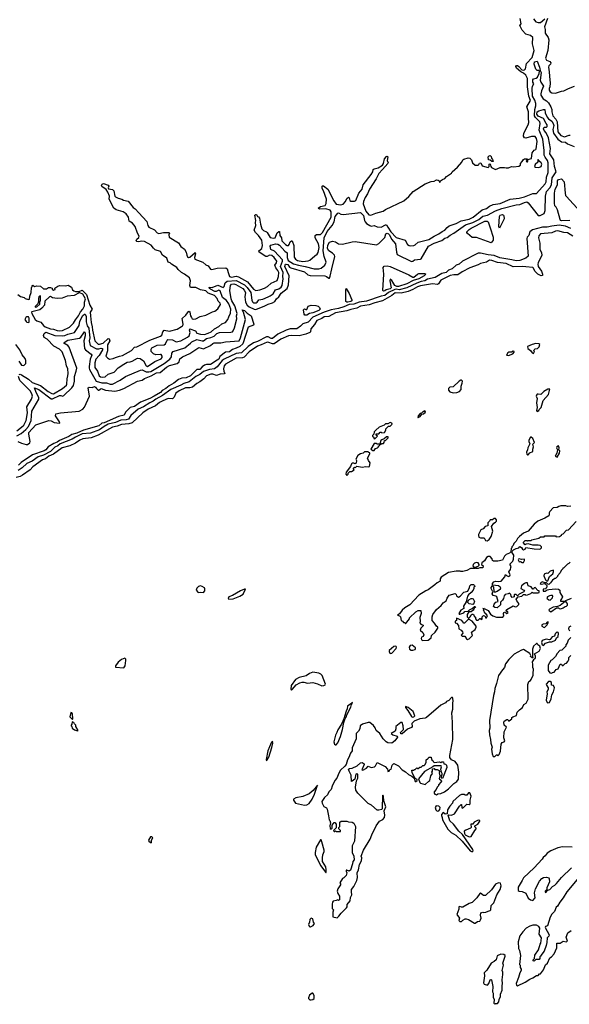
# Model space of a CAD drawing. Extents: x 1966327 to 2147849, y 395140 to 552178.
# Tile 228 of 256: x 2052501 to 2059746, y 509650 to 522643. Entities that reach past the tile are written whole.
import ezdxf

# ---------------------------------------------------------------- set-up
doc = ezdxf.new("R2010")
doc.units = 0

msp = doc.modelspace()

# ---------------------------------------------------------------- linework, layer by layer
at = {"layer": '0CON20XD'}
for points in [[(2052475, 519017), (2052512, 518992), (2052560, 518975), (2052575, 518962), (2052615, 518950), (2052632, 518955), (2052633, 518995), (2052652, 519045), (2052658, 519105), (2052664, 519126), (2052675, 519138), (2052695, 519120), (2052725, 519130), (2052777, 519127), (2052815, 519090), (2052855, 519090), (2052882, 519108), (2052905, 519108), (2052928, 519098), (2052930, 519085), (2052945, 519072), (2052968, 519082), (2052962, 519098), (2053002, 519128), (2053027, 519137), (2053105, 519132), (2053139, 519139), (2053185, 519114), (2053199, 519079), (2053214, 519064), (2053235, 519057), (2053285, 519056), (2053325, 519072), (2053381, 519015), (2053424, 518875), (2053456, 518825), (2053432, 518785), (2053433, 518735), (2053442, 518645), (2053458, 518588), (2053460, 518545), (2053490, 518405), (2053535, 518361), (2053555, 518359), (2053600, 518375), (2053665, 518434), (2053680, 518430), (2053688, 518405), (2053658, 518352), (2053658, 518272), (2053638, 518205), (2053659, 518179), (2053685, 518164), (2053735, 518171), (2053766, 518184), (2053816, 518204), (2053855, 518211), (2053975, 518278), (2054015, 518320), (2054045, 518326), (2054218, 518412), (2054355, 518465), (2054375, 518481), (2054386, 518525), (2054405, 518544), (2054477, 518533), (2054575, 518560), (2054636, 518594), (2054650, 518605), (2054656, 518625), (2054641, 518699), (2054690, 518745), (2054725, 518793), (2054735, 518795), (2054745, 518785), (2054753, 518735), (2054765, 518711), (2054776, 518696), (2054795, 518690), (2054825, 518695), (2054880, 518725), (2054956, 518745), (2055044, 518786), (2055075, 518795), (2055115, 518827), (2055149, 518885), (2055144, 518904), (2055117, 518927), (2055105, 518965), (2055071, 519005), (2054985, 519035), (2054955, 519067), (2054885, 519077), (2054825, 519111), (2054751, 519111), (2054742, 519135), (2054753, 519195), (2054741, 519235), (2054675, 519286), (2054635, 519305), (2054591, 519345), (2054571, 519375), (2054504, 519415), (2054485, 519434), (2054456, 519445), (2054442, 519495), (2054385, 519535), (2054357, 519585), (2054285, 519608), (2054265, 519626), (2054235, 519669), (2054148, 519715), (2054108, 519722), (2054073, 519713), (2054044, 519715), (2054036, 519725), (2054044, 519745), (2054070, 519770), (2054075, 519785), (2054052, 519825), (2054022, 519915), (2053988, 519958), (2053945, 519985), (2053935, 520035), (2053905, 520081), (2053866, 520106), (2053772, 520132), (2053741, 520155), (2053681, 520275), (2053683, 520315), (2053664, 520365), (2053642, 520402), (2053585, 520442), (2053578, 520455), (2053586, 520474), (2053605, 520483), (2053665, 520461), (2053674, 520445), (2053666, 520425), (2053670, 520410), (2053725, 520400), (2053742, 520385), (2053756, 520316), (2053764, 520304), (2053798, 520288), (2053846, 520276), (2053870, 520260), (2053929, 520249), (2053995, 520166), (2054024, 520145), (2054071, 520095), (2054175, 519981), (2054192, 519925), (2054204, 519905), (2054278, 519868), (2054315, 519829), (2054335, 519823), (2054395, 519835), (2054468, 519835), (2054474, 519825), (2054468, 519805), (2054471, 519771), (2054595, 519697), (2054625, 519651), (2054675, 519616), (2054697, 519577), (2054703, 519535), (2054715, 519512), (2054725, 519506), (2054745, 519510), (2054815, 519570), (2054819, 519555), (2054805, 519505), (2054811, 519481), (2054914, 519444), (2054955, 519408), (2054985, 519393), (2055015, 519351), (2055035, 519345), (2055105, 519365), (2055217, 519367), (2055234, 519355), (2055248, 519308), (2055265, 519254), (2055295, 519245), (2055355, 519259), (2055385, 519250), (2055505, 519182), (2055585, 519088), (2055615, 519069), (2055665, 519078), (2055728, 519102), (2055767, 519123), (2055814, 519165), (2055895, 519203), (2055912, 519252), (2055918, 519305), (2055905, 519335), (2055878, 519368), (2055864, 519405), (2055888, 519435), (2055890, 519455), (2055855, 519505), (2055825, 519530), (2055795, 519537), (2055765, 519518), (2055745, 519519), (2055657, 519577), (2055653, 519595), (2055695, 519622), (2055701, 519665), (2055694, 519735), (2055647, 519797), (2055608, 519835), (2055593, 519865), (2055616, 519926), (2055611, 519965), (2055614, 519995), (2055601, 520065), (2055615, 520074), (2055622, 520072), (2055635, 520048), (2055650, 520040), (2055662, 520025), (2055674, 519945), (2055695, 519883), (2055715, 519860), (2055755, 519845), (2055765, 519834), (2055805, 519768), (2055845, 519758), (2055867, 519763), (2055895, 519829), (2055915, 519848), (2055925, 519847), (2055932, 519795), (2055954, 519765), (2055958, 519725), (2056006, 519675), (2056025, 519663), (2056045, 519663), (2056054, 519675), (2056065, 519712), (2056085, 519726), (2056095, 519725), (2056117, 519665), (2056121, 519511), (2056135, 519482), (2056165, 519465), (2056235, 519453), (2056305, 519459), (2056325, 519468), (2056391, 519529), (2056421, 519549), (2056435, 519573), (2056451, 519635), (2056442, 519685), (2056394, 519765), (2056394, 519795), (2056415, 519810), (2056465, 519810), (2056495, 519833), (2056607, 520035), (2056607, 520107), (2056595, 520130), (2056535, 520149), (2056455, 520144), (2056434, 520155), (2056465, 520177), (2056527, 520193), (2056542, 520218), (2056545, 520275), (2056505, 520384), (2056488, 520415), (2056488, 520445), (2056495, 520452), (2056505, 520450), (2056563, 520405), (2056643, 520253), (2056675, 520210), (2056735, 520200), (2056765, 520210), (2056795, 520242), (2056815, 520285), (2056835, 520300), (2056845, 520292), (2056855, 520256), (2056865, 520248), (2056915, 520250), (2056932, 520258), (2056974, 520355), (2057018, 520405), (2057027, 520465), (2057135, 520601), (2057155, 520635), (2057162, 520668), (2057174, 520676), (2057225, 520687), (2057282, 520725), (2057298, 520745), (2057312, 520808), (2057335, 520837), (2057345, 520840), (2057353, 520835), (2057345, 520785), (2057357, 520755), (2057354, 520745), (2057286, 520664), (2057235, 520615), (2057202, 520545), (2057114, 520406), (2057087, 520345), (2057054, 520295), (2057035, 520245), (2057029, 520211), (2057066, 520115), (2057105, 520068), (2057128, 520062), (2057195, 520089), (2057292, 520115), (2057325, 520139), (2057565, 520254), (2057631, 520309), (2057689, 520375), (2057845, 520479), (2057925, 520507), (2057967, 520513), (2057995, 520528), (2058017, 520527), (2058032, 520515), (2058035, 520500), (2058045, 520500), (2058050, 520515), (2058074, 520536), (2058105, 520548), (2058126, 520574), (2058193, 520617), (2058203, 520635), (2058271, 520699), (2058330, 520765), (2058342, 520795), (2058356, 520804), (2058415, 520819), (2058434, 520814), (2058458, 520795), (2058470, 520755), (2058505, 520722), (2058545, 520722), (2058555, 520730), (2058562, 520748), (2058582, 520752), (2058600, 520715), (2058675, 520692), (2058690, 520705), (2058692, 520738), (2058705, 520740), (2058710, 520705), (2058722, 520692), (2058775, 520664), (2058836, 520694), (2058894, 520694), (2058915, 520686), (2058945, 520690), (2058985, 520707), (2059015, 520701), (2059082, 520708), (2059102, 520725), (2059103, 520747), (2059125, 520770), (2059141, 520799), (2059155, 520809), (2059190, 520805), (2059178, 520782), (2059185, 520767), (2059195, 520767), (2059201, 520775), (2059202, 520798), (2059247, 520813), (2059258, 520885), (2059285, 520920), (2059305, 520930), (2059310, 520940), (2059324, 521035), (2059316, 521075), (2059295, 521101), (2059247, 521103), (2059175, 521080), (2059156, 521086), (2059144, 521104), (2059146, 521145), (2059203, 521257), (2059211, 521285), (2059209, 521345), (2059207, 521425), (2059187, 521495), (2059233, 521575), (2059213, 521633), (2059196, 521755), (2059197, 521867), (2059175, 521913), (2059145, 521937), (2059108, 521955), (2059052, 522005), (2059042, 522025), (2059052, 522038), (2059065, 522037), (2059083, 522025), (2059121, 521981), (2059145, 521975), (2059158, 521982), (2059168, 521995), (2059183, 522065), (2059258, 522145), (2059285, 522235), (2059262, 522325), (2059268, 522408), (2059235, 522434), (2059175, 522451), (2059125, 522505), (2059096, 522565), (2059113, 522587)], [(2059113, 522587), (2059098, 522658)], [(2059276, 522655), (2059305, 522616), (2059335, 522604), (2059365, 522607), (2059425, 522654)], [(2059458, 522658), (2059419, 522549), (2059429, 522515), (2059430, 522465), (2059469, 522409), (2059476, 522375), (2059463, 522235), (2059435, 522135), (2059445, 522109), (2059491, 522091), (2059503, 522075), (2059500, 522055), (2059477, 522035), (2059471, 522015), (2059482, 521955), (2059484, 521896), (2059494, 521805), (2059489, 521755), (2059481, 521735), (2059483, 521715), (2059495, 521693), (2059515, 521676), (2059565, 521673), (2059645, 521701), (2059675, 521703), (2059735, 521736), (2059815, 521766)], [(2053416, 518524), (2053424, 518446), (2053416, 518404), (2053428, 518345), (2053515, 518299), (2053545, 518299), (2053575, 518310), (2053593, 518303), (2053591, 518285), (2053549, 518211), (2053506, 518165), (2053490, 518115), (2053492, 518055), (2053525, 518005), (2053549, 517945), (2053565, 517930), (2053595, 517924), (2053628, 517932), (2053665, 517965), (2053745, 517993), (2053800, 518050), (2053873, 518097), (2053918, 518122), (2053955, 518126), (2053983, 518137), (2054055, 518176), (2054090, 518170), (2054132, 518142), (2054170, 518075), (2054185, 518065), (2054284, 518134), (2054365, 518169), (2054377, 518185), (2054377, 518205), (2054365, 518223), (2054355, 518227), (2054295, 518222), (2054264, 518234), (2054235, 518265), (2054233, 518297), (2054245, 518315), (2054315, 518346), (2054405, 518351), (2054421, 518365), (2054444, 518415), (2054455, 518423), (2054515, 518418), (2054565, 518394), (2054625, 518406), (2054715, 518455), (2054735, 518473), (2054747, 518513), (2054741, 518545), (2054745, 518564), (2054818, 518535), (2054837, 518507), (2054884, 518495), (2054935, 518487), (2054985, 518505), (2055023, 518525), (2055067, 518563), (2055124, 518595), (2055165, 518631), (2055213, 518647), (2055245, 518685), (2055257, 518723), (2055278, 518772), (2055286, 518825), (2055260, 518895), (2055226, 518936), (2055176, 518975), (2055145, 519067), (2055125, 519072), (2055092, 519055), (2055075, 519054), (2055015, 519086), (2055005, 519095), (2055000, 519115), (2055037, 519107), (2055115, 519139), (2055185, 519111), (2055195, 519124), (2055211, 519169), (2055235, 519193), (2055355, 519202), (2055465, 519144), (2055500, 519110), (2055546, 519045), (2055562, 518941), (2055570, 518920), (2055585, 518906), (2055619, 518905), (2055633, 518915), (2055655, 518945), (2055705, 518956), (2055775, 518987), (2055805, 518998), (2055843, 519025), (2055873, 519077), (2055915, 519092), (2055949, 519115), (2055959, 519135), (2055974, 519225), (2055970, 519255), (2055975, 519305), (2055941, 519385), (2055966, 519455), (2055964, 519475), (2055859, 519589), (2055811, 519611), (2055803, 519655), (2055811, 519669), (2055875, 519683), (2055905, 519680), (2055925, 519669), (2055995, 519588), (2056028, 519568), (2056028, 519505), (2056042, 519465), (2056112, 519422), (2056175, 519402), (2056265, 519388), (2056385, 519356), (2056444, 519356), (2056476, 519364), (2056524, 519405), (2056542, 519445), (2056516, 519516), (2056501, 519595), (2056513, 519765), (2056555, 519846), (2056622, 519928), (2056646, 519975), (2056662, 520048), (2056695, 520088), (2056705, 520093), (2056735, 520076), (2056765, 520072), (2056995, 520100), (2057035, 520058), (2057045, 519995), (2057054, 519974), (2057073, 519953), (2057116, 519926), (2057135, 519919), (2057175, 519927), (2057215, 519910), (2057265, 519903), (2057325, 519938), (2057335, 519935), (2057355, 519905), (2057394, 519845), (2057465, 519767), (2057583, 519733), (2057615, 519678), (2057635, 519662), (2057655, 519658), (2057695, 519662), (2057715, 519670), (2057752, 519708), (2057895, 519743), (2057965, 519788), (2058028, 519815), (2058071, 519849), (2058106, 519864), (2058138, 519902), (2058165, 519923), (2058255, 519954), (2058323, 519987), (2058425, 520012), (2058478, 520035), (2058598, 520132), (2058655, 520152), (2058695, 520182), (2058743, 520205), (2058835, 520216), (2058966, 520274), (2059085, 520289), (2059155, 520306), (2059265, 520351), (2059315, 520350), (2059430, 520475), (2059441, 520505), (2059446, 520565), (2059469, 520625), (2059469, 520755), (2059461, 520785), (2059428, 520828), (2059415, 520855), (2059415, 520915), (2059398, 521065), (2059348, 521185), (2059362, 521275), (2059356, 521295), (2059342, 521312), (2059301, 521351), (2059289, 521375), (2059293, 521457), (2059305, 521505), (2059305, 521535), (2059293, 521583), (2059261, 521635), (2059257, 521735), (2059262, 521765), (2059277, 521795), (2059265, 521820), (2059265, 521849), (2059275, 521863), (2059309, 521871), (2059327, 521883), (2059350, 521935), (2059354, 521964), (2059345, 521971), (2059325, 521972), (2059305, 521991), (2059284, 522055), (2059286, 522085), (2059325, 522095), (2059355, 522015), (2059361, 521971), (2059376, 521946), (2059362, 521845), (2059370, 521820), (2059406, 521765), (2059379, 521705), (2059370, 521665), (2059373, 521645), (2059400, 521600), (2059444, 521574), (2059474, 521544), (2059504, 521495), (2059517, 521457), (2059516, 521425), (2059530, 521375), (2059570, 521330), (2059588, 521295), (2059594, 521165), (2059635, 521115), (2059685, 521096), (2059745, 521121), (2059759, 521119)], [(2052465, 517152), (2052518, 517182), (2052581, 517235), (2052615, 517274), (2052653, 517355), (2052662, 517478), (2052754, 517636), (2052752, 517655), (2052712, 517735), (2052696, 517784), (2052755, 517761), (2052915, 517639), (2052935, 517640), (2053025, 517685), (2053045, 517685), (2053065, 517675), (2053084, 517686), (2053186, 517784), (2053209, 517815), (2053223, 517873), (2053225, 517935), (2053247, 518005), (2053253, 518045), (2053155, 518322), (2053135, 518344), (2053081, 518375), (2053086, 518385), (2053135, 518412), (2053290, 518440), (2053306, 518454), (2053345, 518511), (2053355, 518522), (2053359, 518519), (2053365, 518508), (2053365, 518473), (2053345, 518405), (2053357, 518305), (2053368, 518288), (2053445, 518230), (2053453, 518215), (2053432, 518165), (2053417, 518065), (2053416, 518045), (2053423, 518025), (2053510, 517875), (2053585, 517850), (2053645, 517850), (2053695, 517833), (2053725, 517834), (2053825, 517884), (2053894, 517936), (2054095, 518019), (2054115, 518023), (2054167, 517997), (2054205, 517996), (2054228, 518002), (2054405, 518108), (2054481, 518165), (2054500, 518195), (2054506, 518244), (2054523, 518265), (2054677, 518313), (2054753, 518375), (2054770, 518390), (2054835, 518422), (2054905, 518405), (2054925, 518406), (2054965, 518436), (2055022, 518448), (2055063, 518465), (2055098, 518502), (2055135, 518517), (2055285, 518520), (2055305, 518525), (2055315, 518536), (2055332, 518575), (2055365, 518695), (2055361, 518735), (2055366, 518765), (2055335, 518865), (2055296, 518935), (2055289, 518961), (2055272, 519068), (2055282, 519135), (2055295, 519151), (2055325, 519156), (2055350, 519150), (2055441, 519095), (2055461, 519075), (2055477, 519043), (2055470, 518985), (2055479, 518915), (2055498, 518875), (2055525, 518856), (2055592, 518822), (2055615, 518818), (2055734, 518865), (2055775, 518889), (2055835, 518905), (2055865, 518924), (2055885, 518960), (2055915, 518985), (2055946, 519035), (2056025, 519095), (2056046, 519144), (2056053, 519263), (2055995, 519385), (2056005, 519415), (2056015, 519419), (2056035, 519413), (2056059, 519379), (2056075, 519368), (2056255, 519315), (2056298, 519275), (2056329, 519269), (2056522, 519265), (2056547, 519255), (2056575, 519230), (2056585, 519233), (2056595, 519258), (2056618, 519355), (2056656, 519516), (2056649, 519535), (2056625, 519564), (2056575, 519595), (2056558, 519625), (2056563, 519667), (2056585, 519706), (2056625, 519721), (2056665, 519712), (2056705, 519683), (2056755, 519682), (2056885, 519713), (2056924, 519714), (2057205, 519674), (2057235, 519691), (2057315, 519769), (2057329, 519815), (2057345, 519827), (2057365, 519819), (2057378, 519805), (2057401, 519745), (2057455, 519685), (2057468, 519575), (2057479, 519545), (2057665, 519451), (2057682, 519455), (2057707, 519473), (2057785, 519481), (2057795, 519488), (2057889, 519655), (2057965, 519692), (2058065, 519729), (2058105, 519760), (2058135, 519769), (2058175, 519800), (2058225, 519827), (2058376, 519935), (2058475, 519968), (2058553, 520007), (2058605, 520049), (2058667, 520063), (2058775, 520121), (2058855, 520151), (2059045, 520199), (2059095, 520206), (2059155, 520232), (2059185, 520238), (2059205, 520227), (2059335, 520057), (2059363, 520057), (2059415, 520084), (2059427, 520125), (2059434, 520315), (2059440, 520355), (2059448, 520375), (2059489, 520425), (2059511, 520465), (2059519, 520555), (2059572, 520635), (2059551, 520705), (2059541, 520795), (2059490, 520875), (2059498, 520945), (2059471, 521085), (2059442, 521152), (2059415, 521182), (2059407, 521203), (2059415, 521224), (2059445, 521226), (2059457, 521235), (2059454, 521255), (2059442, 521275), (2059407, 521337), (2059335, 521369), (2059318, 521395), (2059325, 521427), (2059345, 521441), (2059405, 521459), (2059425, 521456), (2059430, 521415), (2059456, 521355), (2059474, 521334), (2059515, 521305), (2059535, 521273), (2059543, 521245), (2059529, 521195), (2059537, 521145), (2059594, 521065), (2059645, 521029), (2059695, 521025), (2059725, 521005), (2059810, 520970)], [(2058745, 520770), (2058725, 520770), (2058705, 520790), (2058682, 520792), (2058678, 520832), (2058692, 520848), (2058705, 520850), (2058718, 520838), (2058720, 520815), (2058735, 520800), (2058745, 520770)], [(2059345, 520693), (2059375, 520706), (2059384, 520735), (2059376, 520755), (2059348, 520778), (2059335, 520800), (2059330, 520795), (2059330, 520765), (2059295, 520730), (2059288, 520705), (2059300, 520695), (2059345, 520693)], [(2059755, 519991), (2059645, 519989), (2059631, 519995), (2059625, 520005), (2059592, 520135), (2059575, 520169), (2059556, 520186), (2059552, 520222), (2059550, 520355), (2059562, 520405), (2059591, 520465), (2059591, 520515), (2059605, 520533), (2059645, 520542), (2059679, 520505), (2059690, 520355), (2059696, 520325), (2059708, 520308), (2059892, 520112)], [(2058715, 519699), (2058525, 519768), (2058465, 519769), (2058403, 519823), (2058394, 519834), (2058396, 519845), (2058425, 519875), (2058455, 519894), (2058635, 519983), (2058666, 519986), (2058675, 519975), (2058705, 519896), (2058741, 519775), (2058744, 519735), (2058715, 519699)], [(2058825, 519892), (2058817, 519915), (2058825, 520045), (2058837, 520065), (2058865, 520071), (2058879, 520065), (2058884, 520055), (2058886, 520014), (2058825, 519892)], [(2059795, 519788), (2059725, 519830), (2059675, 519835), (2059595, 519855), (2059565, 519853), (2059515, 519831), (2059367, 519815), (2059345, 519790), (2059340, 519765), (2059356, 519695), (2059356, 519615), (2059381, 519565), (2059385, 519535), (2059335, 519436), (2059330, 519415), (2059338, 519385), (2059380, 519325), (2059393, 519285), (2059392, 519268), (2059375, 519262), (2059330, 519285), (2059293, 519325), (2059276, 519365), (2059265, 519375), (2059172, 519382), (2059135, 519388), (2059005, 519383), (2058915, 519425), (2058801, 519441), (2058725, 519466), (2058695, 519469), (2058656, 519445), (2058576, 519426), (2058545, 519409), (2058435, 519369), (2058335, 519315), (2058276, 519274), (2058225, 519275), (2058175, 519266), (2058055, 519205), (2058023, 519157), (2058011, 519149), (2057945, 519158), (2057785, 519130), (2057745, 519117), (2057686, 519084), (2057623, 519057), (2057528, 519032), (2057452, 519038), (2057405, 519002), (2057285, 518931), (2057185, 518908), (2057110, 518880), (2056995, 518864), (2056945, 518838), (2056865, 518820), (2056815, 518799), (2056665, 518774), (2056575, 518728), (2056515, 518724), (2056485, 518700), (2056417, 518673), (2056388, 518622), (2056337, 518565), (2056335, 518525), (2056327, 518515), (2056275, 518492), (2056185, 518470), (2056084, 518476), (2056045, 518472), (2055945, 518426), (2055855, 518365), (2055835, 518364), (2055786, 518385), (2055765, 518387), (2055685, 518351), (2055635, 518337), (2055525, 518260), (2055461, 518189), (2055438, 518182), (2055353, 518175), (2055215, 518098), (2055198, 518075), (2055189, 518035), (2055190, 518005), (2055204, 517975), (2055195, 517968), (2055145, 517967), (2055095, 517949), (2055046, 517965), (2055022, 517965), (2054965, 517945), (2054927, 517905), (2054877, 517863), (2054835, 517842), (2054777, 517793), (2054745, 517783), (2054685, 517784), (2054604, 517745), (2054561, 517715), (2054536, 517664), (2054515, 517642), (2054460, 517645), (2054386, 517615), (2054345, 517592), (2054292, 517548), (2054193, 517505), (2054125, 517455), (2053985, 517325), (2053939, 517311), (2053845, 517301), (2053785, 517279), (2053725, 517265), (2053535, 517159), (2053445, 517125), (2053335, 517112), (2053295, 517094), (2053237, 517053), (2053161, 517019), (2053061, 516995), (2052945, 516908), (2052886, 516885), (2052840, 516850), (2052803, 516835), (2052675, 516744), (2052637, 516703), (2052538, 516632), (2052505, 516616), (2052455, 516603)], [(2059765, 519888), (2059695, 519920), (2059615, 519930), (2059515, 519919), (2059455, 519904), (2059395, 519903), (2059261, 519869), (2059228, 519845), (2059215, 519794), (2059192, 519775), (2059185, 519755), (2059205, 519524), (2059174, 519496), (2059096, 519466), (2059045, 519459), (2058988, 519472), (2058831, 519501), (2058755, 519531), (2058675, 519538), (2058575, 519563), (2058545, 519561), (2058340, 519455), (2058295, 519415), (2058255, 519403), (2058203, 519357), (2058155, 519338), (2058125, 519308), (2058065, 519292), (2057979, 519241), (2057875, 519217), (2057842, 519198), (2057795, 519189), (2057735, 519168), (2057605, 519105), (2057504, 519076), (2057465, 519085), (2057445, 519083), (2057365, 519045), (2057315, 519005), (2057268, 518995), (2057075, 518929), (2056975, 518917), (2056905, 518889), (2056845, 518884), (2056776, 518854), (2056705, 518833), (2056609, 518815), (2056516, 518784), (2056365, 518718), (2056305, 518651), (2056232, 518628), (2056205, 518597), (2056155, 518562), (2056065, 518563), (2056015, 518545), (2055906, 518494), (2055835, 518436), (2055815, 518436), (2055775, 518456), (2055755, 518458), (2055635, 518398), (2055581, 518379), (2055511, 518329), (2055425, 518247), (2055354, 518236), (2055195, 518164), (2055172, 518145), (2055105, 518064), (2055069, 518035), (2055005, 518027), (2054925, 518001), (2054877, 517963), (2054825, 517936), (2054735, 517865), (2054665, 517843), (2054625, 517822), (2054495, 517761), (2054384, 517686), (2054295, 517636), (2054262, 517608), (2054215, 517588), (2054135, 517536), (2054063, 517505), (2053968, 517422), (2053935, 517373), (2053906, 517364), (2053833, 517357), (2053765, 517329), (2053669, 517305), (2053615, 517276), (2053555, 517230), (2053435, 517185), (2053325, 517178), (2053235, 517136), (2053191, 517109), (2053035, 517045), (2053005, 517021), (2052965, 517002), (2052905, 516945), (2052815, 516897), (2052746, 516874), (2052665, 516816), (2052595, 516786), (2052532, 516728), (2052482, 516695)], [(2057295, 519060), (2057289, 519069), (2057303, 519285), (2057292, 519375), (2057305, 519389), (2057345, 519397), (2057385, 519387), (2057630, 519275), (2057685, 519244), (2057695, 519245), (2057745, 519287), (2057765, 519295), (2057844, 519294), (2057856, 519286), (2057833, 519265), (2057765, 519225), (2057689, 519201), (2057605, 519157), (2057495, 519123), (2057474, 519124), (2057445, 519135), (2057405, 519200), (2057385, 519217), (2057382, 519195), (2057399, 519105), (2057385, 519090), (2057334, 519076), (2057315, 519065), (2057295, 519060)], [(2056825, 518914), (2056812, 518915), (2056800, 518925), (2056799, 519075), (2056805, 519097), (2056845, 519028), (2056880, 518945), (2056879, 518935), (2056866, 518925), (2056825, 518914)], [(2053025, 518538), (2053065, 518543), (2053156, 518584), (2053211, 518639), (2053236, 518684), (2053275, 518733), (2053301, 518789), (2053335, 518825), (2053355, 518865), (2053354, 518915), (2053369, 518959), (2053332, 519022), (2053295, 519040), (2053285, 519039), (2053221, 519005), (2053126, 518994), (2053061, 518969), (2052994, 518964), (2052935, 518973), (2052905, 518990), (2052895, 518987), (2052831, 518929), (2052827, 518875), (2052792, 518835), (2052765, 518815), (2052661, 518789), (2052657, 518783), (2052659, 518765), (2052705, 518686), (2052725, 518671), (2052781, 518651), (2052816, 518606), (2052835, 518591), (2052905, 518564), (2052948, 518558), (2052995, 518541), (2053025, 518538)], [(2052705, 518850), (2052725, 518854), (2052765, 518890), (2052768, 518925), (2052777, 518935), (2052775, 519000), (2052753, 518985), (2052747, 518965), (2052748, 518925), (2052738, 518895), (2052705, 518860), (2052705, 518850)], [(2052477, 517077), (2052525, 517054), (2052585, 517036), (2052605, 517039), (2052635, 517059), (2052639, 517075), (2052621, 517175), (2052623, 517195), (2052715, 517298), (2052886, 517356), (2052915, 517351), (2052955, 517329), (2053025, 517318), (2053030, 517325), (2053026, 517335), (2052971, 517415), (2052979, 517441), (2053037, 517453), (2053283, 517477), (2053332, 517505), (2053355, 517532), (2053420, 517675), (2053403, 517785), (2053415, 517793), (2053455, 517790), (2053485, 517802), (2053502, 517795), (2053513, 517774), (2053535, 517752), (2053545, 517752), (2053560, 517769), (2053575, 517774), (2053633, 517753), (2053755, 517741), (2053817, 517753), (2053875, 517776), (2054055, 517873), (2054115, 517885), (2054145, 517908), (2054236, 517944), (2054305, 517983), (2054351, 517989), (2054435, 518056), (2054475, 518080), (2054575, 518106), (2054604, 518126), (2054613, 518167), (2054645, 518195), (2054742, 518238), (2054864, 518316), (2054925, 518301), (2055015, 518345), (2055045, 518369), (2055065, 518377), (2055152, 518378), (2055215, 518392), (2055395, 518406), (2055411, 518445), (2055476, 518685), (2055452, 518785), (2055435, 518816), (2055465, 518805), (2055499, 518769), (2055553, 518735), (2055589, 518625), (2055585, 518614), (2055515, 518584), (2055442, 518365), (2055405, 518331), (2055353, 518307), (2055308, 518292), (2055265, 518259), (2055215, 518255), (2055141, 518199), (2055124, 518165), (2055105, 518149), (2055015, 518094), (2054965, 518092), (2054938, 518082), (2054907, 518063), (2054875, 518028), (2054835, 518025), (2054753, 517945), (2054695, 517917), (2054638, 517912), (2054595, 517895), (2054531, 517845), (2054470, 517810), (2054429, 517775), (2054381, 517749), (2054355, 517723), (2054275, 517675), (2054215, 517643), (2054095, 517598), (2054015, 517540), (2053957, 517527), (2053895, 517465), (2053876, 517425), (2053802, 517408), (2053615, 517325), (2053585, 517319), (2053545, 517282), (2053342, 517228), (2053255, 517188), (2053189, 517171), (2053148, 517142), (2053025, 517091), (2052995, 517070), (2052950, 517050), (2052875, 517005), (2052845, 516967), (2052825, 516955), (2052670, 516900), (2052520, 516800), (2052484, 516765)], [(2056285, 518744), (2056258, 518745), (2056249, 518755), (2056244, 518816), (2056255, 518828), (2056275, 518818), (2056285, 518820), (2056305, 518862), (2056345, 518878), (2056405, 518873), (2056435, 518862), (2056455, 518846), (2056463, 518825), (2056445, 518805), (2056364, 518775), (2056322, 518768), (2056285, 518744)], [(2052495, 517959), (2052505, 517965), (2052525, 517958), (2052615, 517900), (2052665, 517856), (2052776, 517816), (2052877, 517737), (2052925, 517710), (2052945, 517706), (2053065, 517775), (2053118, 517822), (2053124, 517835), (2053126, 517905), (2053135, 517945), (2053139, 517975), (2053134, 518035), (2053116, 518075), (2053104, 518144), (2053061, 518261), (2053026, 518296), (2052951, 518335), (2052865, 518425), (2052825, 518447), (2052816, 518475), (2052825, 518503), (2052845, 518519), (2052965, 518474), (2053065, 518470), (2053095, 518474), (2053135, 518494), (2053225, 518513), (2053283, 518607), (2053293, 518665), (2053335, 518741), (2053355, 518758), (2053365, 518755), (2053377, 518725), (2053377, 518655), (2053391, 518605), (2053412, 518572), (2053416, 518524)], [(2052615, 518648), (2052625, 518652), (2052626, 518705), (2052615, 518722), (2052595, 518722), (2052580, 518715), (2052570, 518685), (2052585, 518660), (2052595, 518650), (2052615, 518648)], [(2052488, 518135), (2052525, 518085), (2052555, 518081), (2052581, 518105), (2052580, 518145), (2052571, 518171), (2052535, 518219), (2052501, 518285), (2052450, 518355)], [(2059275, 518240), (2059288, 518265), (2059280, 518275), (2059282, 518288), (2059295, 518300), (2059327, 518303), (2059350, 518325), (2059360, 518355), (2059347, 518367), (2059305, 518370), (2059255, 518358), (2059195, 518330), (2059202, 518305), (2059237, 518277), (2059255, 518248), (2059275, 518240)], [(2058945, 518210), (2059000, 518235), (2059020, 518255), (2059020, 518265), (2059005, 518268), (2058985, 518257), (2058950, 518255), (2058935, 518246), (2058920, 518215), (2058945, 518210)], [(2052465, 517216), (2052525, 517265), (2052556, 517294), (2052587, 517355), (2052603, 517455), (2052595, 517535), (2052658, 517635), (2052670, 517675), (2052662, 517705), (2052639, 517745), (2052503, 517883), (2052486, 517935)], [(2058215, 517720), (2058265, 517724), (2058297, 517735), (2058320, 517765), (2058320, 517805), (2058336, 517845), (2058338, 517875), (2058326, 517886), (2058315, 517886), (2058295, 517873), (2058215, 517798), (2058170, 517795), (2058152, 517775), (2058152, 517752), (2058172, 517732), (2058215, 517720)], [(2059325, 517474), (2059343, 517485), (2059349, 517501), (2059376, 517524), (2059402, 517618), (2059473, 517695), (2059488, 517768), (2059465, 517767), (2059410, 517735), (2059372, 517698), (2059335, 517702), (2059325, 517700), (2059315, 517688), (2059312, 517675), (2059321, 517645), (2059316, 517586), (2059323, 517525), (2059313, 517485), (2059325, 517474)], [(2057755, 517392), (2057780, 517405), (2057802, 517438), (2057825, 517440), (2057850, 517465), (2057848, 517478), (2057835, 517480), (2057825, 517470), (2057815, 517470), (2057798, 517452), (2057780, 517445), (2057752, 517415), (2057750, 517395), (2057755, 517392)], [(2057185, 517112), (2057220, 517145), (2057202, 517162), (2057202, 517178), (2057235, 517180), (2057255, 517200), (2057265, 517200), (2057275, 517190), (2057310, 517195), (2057330, 517225), (2057330, 517245), (2057362, 517278), (2057385, 517280), (2057410, 517305), (2057408, 517318), (2057385, 517328), (2057355, 517310), (2057325, 517308), (2057307, 517293), (2057240, 517265), (2057194, 517226), (2057172, 517205), (2057168, 517172), (2057150, 517155), (2057152, 517142), (2057170, 517135), (2057170, 517115), (2057185, 517112)], [(2057265, 517040), (2057275, 517050), (2057295, 517050), (2057308, 517062), (2057312, 517088), (2057325, 517090), (2057360, 517125), (2057358, 517138), (2057335, 517140), (2057305, 517110), (2057275, 517100), (2057262, 517088), (2057250, 517040), (2057265, 517040)], [(2059205, 516900), (2059225, 516929), (2059265, 516945), (2059264, 516975), (2059273, 517005), (2059268, 517042), (2059286, 517065), (2059267, 517115), (2059245, 517135), (2059233, 517135), (2059215, 517096), (2059215, 517076), (2059228, 517045), (2059200, 516995), (2059196, 516965), (2059182, 516935), (2059185, 516909), (2059195, 516900), (2059205, 516900)], [(2057175, 516960), (2057190, 516985), (2057220, 516995), (2057230, 517005), (2057232, 517018), (2057250, 517025), (2057250, 517040), (2057215, 517040), (2057205, 517050), (2057175, 517050), (2057130, 516975), (2057155, 516960), (2057175, 516960)], [(2059585, 516870), (2059618, 516925), (2059620, 516955), (2059608, 516968), (2059612, 516995), (2059605, 517018), (2059584, 517006), (2059578, 516995), (2059590, 516965), (2059582, 516925), (2059560, 516885), (2059585, 516870)], [(2056815, 516630), (2056830, 516645), (2056832, 516658), (2056855, 516680), (2056875, 516680), (2056910, 516705), (2056900, 516715), (2056900, 516725), (2056915, 516740), (2056925, 516730), (2056945, 516750), (2057015, 516738), (2057065, 516746), (2057095, 516741), (2057112, 516748), (2057123, 516795), (2057098, 516825), (2057088, 516855), (2057118, 516915), (2057118, 516928), (2057105, 516930), (2057095, 516940), (2057048, 516942), (2057028, 516922), (2056995, 516913), (2056960, 516890), (2056933, 516845), (2056939, 516825), (2056935, 516790), (2056925, 516780), (2056905, 516792), (2056885, 516790), (2056875, 516780), (2056862, 516745), (2056805, 516670), (2056800, 516645), (2056815, 516630)], [(2059767, 516223), (2059725, 516218), (2059703, 516227), (2059636, 516226), (2059610, 516220), (2059585, 516204), (2059535, 516200), (2059488, 516152), (2059481, 516135), (2059483, 516105), (2059478, 516095), (2059426, 516064), (2059332, 516025), (2059283, 515985), (2059205, 515892), (2059142, 515865), (2059088, 515825), (2059062, 515795), (2059045, 515760), (2059015, 515730), (2059007, 515703), (2058990, 515685), (2058990, 515675), (2058980, 515665), (2058978, 515622), (2058960, 515605), (2058914, 515586), (2058892, 515565), (2058868, 515512), (2058805, 515498), (2058747, 515497), (2058732, 515505), (2058728, 515528), (2058705, 515560), (2058675, 515559), (2058655, 515547), (2058627, 515503), (2058593, 515475), (2058590, 515455), (2058610, 515435), (2058605, 515410), (2058565, 515410), (2058545, 515400), (2058512, 515402), (2058512, 515418), (2058547, 515433), (2058560, 515445), (2058560, 515455), (2058546, 515476), (2058525, 515481), (2058495, 515470), (2058480, 515455), (2058474, 515434), (2058482, 515422), (2058498, 515418), (2058500, 515405), (2058495, 515400), (2058445, 515400), (2058395, 515373), (2058345, 515360), (2058315, 515360), (2058307, 515367), (2058256, 515364), (2058152, 515348), (2058059, 515285), (2058046, 515265), (2058042, 515235), (2058005, 515213), (2057972, 515185)], [(2057885, 514454), (2057926, 514484), (2057932, 514515), (2057978, 514562), (2058015, 514615), (2058014, 514625), (2057995, 514639), (2057970, 514681), (2057938, 514715), (2057937, 514765), (2057946, 514794), (2057995, 514862), (2058058, 514912), (2058085, 514948), (2058122, 514975), (2058135, 515010), (2058165, 515050), (2058242, 515072), (2058255, 515060), (2058261, 515041), (2058287, 515023), (2058306, 515034), (2058355, 515088), (2058408, 515102), (2058432, 515148), (2058435, 515170), (2058455, 515190), (2058485, 515190), (2058498, 515178), (2058500, 515165), (2058490, 515155), (2058490, 515135), (2058480, 515115), (2058455, 515082), (2058417, 515053), (2058406, 515034), (2058387, 514963), (2058353, 514905), (2058357, 514873), (2058315, 514851), (2058290, 514805), (2058295, 514798), (2058305, 514798), (2058355, 514818), (2058368, 514832), (2058415, 514840), (2058433, 514857), (2058468, 514872), (2058495, 514900), (2058505, 514900), (2058508, 514892), (2058492, 514878), (2058490, 514865), (2058478, 514852), (2058455, 514830), (2058422, 514828), (2058400, 514795), (2058400, 514765), (2058412, 514752), (2058425, 514750), (2058438, 514762), (2058450, 514775), (2058452, 514788), (2058465, 514800), (2058475, 514800), (2058488, 514788), (2058492, 514772), (2058508, 514758), (2058510, 514735), (2058525, 514720), (2058545, 514720), (2058565, 514740), (2058575, 514740), (2058585, 514730), (2058598, 514732), (2058600, 514765), (2058615, 514780), (2058628, 514778), (2058640, 514765), (2058642, 514752), (2058655, 514750), (2058670, 514775), (2058648, 514808), (2058632, 514812), (2058620, 514845), (2058610, 514855), (2058620, 514865), (2058610, 514875), (2058615, 514880), (2058620, 514870), (2058635, 514870), (2058678, 514845), (2058708, 514798), (2058738, 514778), (2058785, 514759), (2058870, 514760), (2058883, 514775), (2058879, 514805), (2058885, 514820), (2058905, 514830), (2058911, 514815), (2058925, 514806), (2058939, 514815), (2058935, 514826), (2058910, 514845), (2058922, 514858), (2059005, 514908), (2059034, 514894), (2059055, 514898), (2059081, 514925), (2059081, 514941), (2059053, 514975), (2059048, 514995), (2059072, 515028), (2059122, 515038), (2059145, 515060), (2059165, 515060), (2059175, 515050), (2059197, 515053), (2059238, 515072), (2059255, 515090), (2059265, 515080), (2059335, 515080), (2059350, 515085), (2059348, 515108), (2059332, 515112), (2059295, 515152), (2059282, 515145), (2059275, 515130), (2059265, 515128), (2059245, 515161), (2059204, 515174), (2059195, 515210), (2059175, 515210), (2059158, 515205), (2059118, 515172), (2059108, 515135), (2059147, 515117), (2059158, 515102), (2059148, 515092), (2059085, 515062), (2059077, 515053), (2059065, 515040), (2059045, 515060), (2059025, 515060), (2059020, 515055), (2059020, 515025), (2058995, 515020), (2058980, 515035), (2058977, 515057), (2058957, 515077), (2058940, 515065), (2058903, 515057), (2058888, 515042), (2058880, 515005), (2058867, 514983), (2058838, 514955), (2058839, 514921), (2058797, 514883), (2058765, 514888), (2058748, 514898), (2058755, 514930), (2058780, 514955), (2058810, 514965), (2058792, 515025), (2058776, 515036), (2058745, 515043), (2058728, 515065), (2058740, 515095), (2058718, 515135), (2058718, 515152), (2058735, 515170), (2058747, 515157), (2058752, 515092), (2058776, 515094), (2058795, 515102), (2058839, 515131), (2058842, 515145), (2058836, 515156), (2058815, 515170), (2058732, 515182), (2058732, 515205), (2058753, 515227), (2058775, 515232), (2058815, 515228), (2058850, 515235), (2058897, 515293), (2058905, 515320), (2058917, 515307), (2058944, 515294), (2058963, 515305), (2058966, 515316), (2058948, 515355), (2058971, 515389), (2058978, 515412), (2058979, 515429), (2058968, 515448), (2058968, 515462), (2059001, 515499), (2059013, 515525), (2059017, 515575), (2058990, 515615), (2058992, 515628), (2059011, 515649), (2059044, 515666), (2059080, 515675), (2059095, 515690), (2059115, 515679), (2059130, 515655), (2059145, 515646), (2059166, 515654), (2059175, 515680), (2059285, 515659), (2059355, 515657), (2059368, 515662), (2059380, 515675), (2059380, 515685), (2059363, 515703), (2059335, 515711), (2059265, 515708), (2059205, 515728), (2059178, 515722), (2059165, 515712), (2059140, 515745), (2059165, 515770), (2059185, 515770), (2059195, 515760), (2059205, 515770), (2059245, 515770), (2059253, 515777), (2059345, 515800), (2059365, 515820), (2059415, 515820), (2059425, 515830), (2059565, 515830), (2059575, 515820), (2059617, 515823), (2059645, 515840), (2059650, 515855), (2059665, 515860), (2059710, 515905), (2059735, 515910), (2059835, 516020)], [(2058665, 515765), (2058692, 515785), (2058715, 515822), (2058738, 515895), (2058721, 515955), (2058750, 516000), (2058775, 516011), (2058785, 516024), (2058788, 516045), (2058775, 516060), (2058755, 516059), (2058735, 516043), (2058705, 516042), (2058695, 516024), (2058672, 516005), (2058672, 515965), (2058636, 515954), (2058611, 515925), (2058579, 515911), (2058550, 515850), (2058548, 515835), (2058556, 515816), (2058576, 515806), (2058625, 515804), (2058641, 515771), (2058665, 515765)], [(2059125, 515481), (2059145, 515482), (2059158, 515505), (2059158, 515518), (2059150, 515525), (2059115, 515520), (2059085, 515530), (2059076, 515524), (2059074, 515514), (2059085, 515490), (2059105, 515492), (2059125, 515481)], [(2059760, 515485), (2059740, 515465), (2059725, 515460), (2059675, 515410), (2059660, 515405), (2059660, 515395), (2059640, 515375), (2059626, 515344), (2059590, 515305), (2059590, 515295), (2059565, 515270), (2059555, 515270), (2059524, 515246), (2059499, 515211), (2059475, 515190), (2059462, 515192), (2059445, 515210), (2059425, 515210), (2059395, 515224), (2059375, 515218), (2059363, 515205), (2059375, 515193), (2059422, 515202), (2059450, 515175), (2059450, 515155), (2059440, 515145), (2059438, 515132), (2059402, 515128), (2059402, 515102), (2059427, 515103), (2059455, 515120), (2059478, 515122), (2059565, 515132), (2059605, 515130), (2059620, 515115), (2059620, 515085), (2059658, 515025), (2059650, 515005), (2059630, 514985), (2059632, 514972), (2059685, 514970), (2059690, 514965), (2059625, 514912), (2059592, 514898), (2059535, 514892), (2059484, 514866), (2059478, 514855), (2059480, 514845), (2059505, 514827), (2059578, 514882), (2059605, 514882), (2059615, 514873), (2059635, 514870), (2059665, 514880), (2059690, 514900), (2059708, 514905), (2059722, 514915), (2059723, 514933), (2059720, 514945), (2059700, 514965), (2059702, 514978), (2059775, 515008)], [(2059465, 515240), (2059486, 515294), (2059528, 515332), (2059537, 515355), (2059537, 515377), (2059495, 515364), (2059465, 515336), (2059445, 515338), (2059414, 515325), (2059410, 515305), (2059433, 515253), (2059445, 515240), (2059465, 515240)], [(2054852, 515082), (2054885, 515088), (2054925, 515082), (2054942, 515105), (2054943, 515133), (2054935, 515147), (2054908, 515165), (2054885, 515173), (2054860, 515165), (2054835, 515140), (2054828, 515115), (2054852, 515082)], [(2057972, 515185), (2057885, 515118), (2057855, 515107), (2057765, 515047), (2057645, 514922), (2057577, 514883), (2057541, 514849), (2057508, 514802), (2057480, 514785), (2057508, 514778), (2057520, 514765), (2057530, 514715), (2057548, 514708), (2057560, 514690), (2057578, 514688), (2057585, 514670), (2057640, 514735), (2057642, 514748), (2057722, 514828), (2057753, 514847), (2057788, 514848), (2057792, 514805), (2057777, 514753), (2057782, 514705), (2057778, 514685), (2057788, 514665), (2057820, 514655), (2057822, 514645), (2057788, 514612), (2057780, 514585), (2057816, 514555), (2057830, 514525), (2057818, 514505), (2057797, 514493), (2057792, 514475), (2057800, 514460), (2057815, 514452), (2057885, 514454)], [(2055258, 514998), (2055315, 515002), (2055402, 515038), (2055446, 515064), (2055478, 515128), (2055465, 515130), (2055412, 515108), (2055307, 515043), (2055258, 515025), (2055250, 515005), (2055258, 514998)], [(2059495, 514984), (2059526, 515015), (2059530, 515035), (2059524, 515044), (2059505, 515046), (2059485, 515039), (2059458, 515025), (2059450, 515015), (2059453, 515005), (2059475, 514986), (2059495, 514984)], [(2058475, 514928), (2058425, 514933), (2058403, 514957), (2058424, 514986), (2058454, 515006), (2058465, 515007), (2058479, 514999), (2058498, 514965), (2058485, 514932), (2058475, 514928)], [(2058405, 514466), (2058425, 514474), (2058470, 514515), (2058458, 514562), (2058506, 514594), (2058520, 514625), (2058518, 514638), (2058464, 514704), (2058425, 514730), (2058412, 514728), (2058365, 514680), (2058355, 514680), (2058332, 514715), (2058260, 514745), (2058260, 514715), (2058243, 514707), (2058243, 514683), (2058258, 514678), (2058288, 514648), (2058290, 514605), (2058320, 514585), (2058338, 514565), (2058342, 514548), (2058323, 514523), (2058335, 514510), (2058368, 514508), (2058391, 514471), (2058405, 514466)], [(2059415, 514623), (2059425, 514627), (2059455, 514659), (2059469, 514685), (2059468, 514698), (2059455, 514693), (2059438, 514672), (2059402, 514668), (2059385, 514659), (2059385, 514640), (2059415, 514623)], [(2059405, 514384), (2059433, 514417), (2059485, 514434), (2059515, 514432), (2059565, 514454), (2059576, 514484), (2059601, 514505), (2059606, 514545), (2059600, 514555), (2059585, 514559), (2059575, 514554), (2059561, 514539), (2059550, 514510), (2059522, 514498), (2059495, 514464), (2059485, 514460), (2059440, 514470), (2059390, 514450), (2059380, 514425), (2059390, 514395), (2059405, 514384)], [(2059765, 514641), (2059742, 514628), (2059735, 514605), (2059749, 514579)], [(2058765, 512920), (2058785, 512940), (2058795, 512940), (2058805, 512930), (2058820, 512945), (2058838, 512992), (2058848, 513085), (2058862, 513105), (2058890, 513115), (2058898, 513125), (2058884, 513165), (2058886, 513244), (2058918, 513305), (2058886, 513335), (2058884, 513374), (2058889, 513385), (2058925, 513410), (2058935, 513410), (2058945, 513390), (2058955, 513390), (2058990, 513415), (2058990, 513435), (2059000, 513445), (2059049, 513461), (2059060, 513505), (2059088, 513535), (2059128, 513565), (2059148, 513605), (2059178, 513625), (2059205, 513678), (2059202, 513868), (2059215, 513910), (2059235, 513922), (2059244, 513936), (2059269, 513995), (2059271, 514015), (2059274, 514074), (2059264, 514095), (2059267, 514135), (2059261, 514169), (2059280, 514195), (2059280, 514205), (2059295, 514212), (2059302, 514225), (2059302, 514245), (2059290, 514275), (2059350, 514310), (2059366, 514345), (2059356, 514376), (2059332, 514395), (2059325, 514410), (2059315, 514410), (2059273, 514375), (2059260, 514335), (2059260, 514235), (2059268, 514222), (2059255, 514220), (2059235, 514240), (2059240, 514255), (2059225, 514278), (2059145, 514333), (2059115, 514324), (2059021, 514269), (2058948, 514202), (2058907, 514145), (2058891, 514095), (2058864, 514065), (2058813, 513987), (2058788, 513882), (2058764, 513816), (2058761, 513775), (2058746, 513724), (2058696, 513395), (2058700, 513295), (2058692, 513265), (2058693, 513205), (2058707, 513143), (2058710, 513095), (2058730, 513045), (2058722, 513015), (2058728, 512955), (2058745, 512920), (2058765, 512920)], [(2059765, 514490), (2059730, 514455), (2059720, 514415), (2059700, 514395), (2059700, 514375), (2059648, 514322), (2059623, 514317), (2059585, 514280), (2059565, 514240), (2059520, 514195), (2059504, 514186), (2059470, 514125), (2059470, 514055), (2059492, 514022), (2059515, 514020)], [(2057395, 514280), (2057405, 514285), (2057464, 514345), (2057469, 514365), (2057463, 514373), (2057455, 514377), (2057435, 514371), (2057373, 514317), (2057370, 514305), (2057379, 514285), (2057395, 514280)], [(2057664, 514324), (2057685, 514324), (2057715, 514332), (2057720, 514345), (2057717, 514355), (2057675, 514388), (2057650, 514385), (2057637, 514363), (2057642, 514335), (2057664, 514324)], [(2053875, 514092), (2053892, 514115), (2053902, 514185), (2053902, 514205), (2053885, 514217), (2053845, 514201), (2053797, 514165), (2053762, 514115), (2053765, 514100), (2053875, 514092)], [(2059515, 514020), (2059525, 514030), (2059548, 514032), (2059572, 514068), (2059600, 514075), (2059625, 514140), (2059645, 514140), (2059652, 514122), (2059665, 514120), (2059692, 514148), (2059708, 514152), (2059728, 514172), (2059730, 514185), (2059740, 514195), (2059742, 514228), (2059768, 514252)], [(2056085, 513797), (2056095, 513804), (2056145, 513866), (2056195, 513893), (2056225, 513899), (2056245, 513900), (2056295, 513888), (2056365, 513898), (2056429, 513879), (2056486, 513854), (2056510, 513855), (2056526, 513864), (2056532, 513875), (2056487, 513987), (2056472, 514005), (2056445, 514019), (2056365, 514032), (2056320, 514015), (2056276, 513984), (2056185, 513962), (2056137, 513935), (2056081, 513855), (2056075, 513808), (2056085, 513797)], [(2059465, 513627), (2059485, 513631), (2059509, 513681), (2059516, 513735), (2059537, 513775), (2059550, 513825), (2059540, 513855), (2059512, 513862), (2059510, 513895), (2059495, 513910), (2059472, 513908), (2059443, 513875), (2059445, 513860), (2059470, 513825), (2059470, 513805), (2059452, 513775), (2059456, 513745), (2059442, 513662), (2059455, 513633), (2059465, 513627)], [(2056685, 510792), (2056709, 510811), (2056738, 510852), (2056811, 510925), (2056818, 510935), (2056819, 510965), (2056856, 511015), (2056860, 511060), (2056879, 511095), (2056873, 511135), (2056877, 511163), (2056906, 511205), (2056944, 511285), (2056953, 511325), (2056951, 511385), (2056966, 511424), (2056979, 511495), (2057007, 511545), (2057010, 511585), (2057004, 511606), (2057032, 511685), (2057122, 511828), (2057143, 511885), (2057202, 512005), (2057246, 512065), (2057290, 512090), (2057310, 512115), (2057316, 512145), (2057308, 512201), (2057328, 512255), (2057302, 512335), (2057297, 512395), (2057288, 512408), (2057284, 512406), (2057281, 512235), (2057275, 512221), (2057235, 512211), (2057215, 512214), (2057137, 512277), (2057095, 512298), (2056958, 512435), (2056934, 512476), (2056928, 512515), (2056943, 512597), (2056958, 512635), (2056960, 512685), (2056945, 512692), (2056931, 512685), (2056917, 512623), (2056886, 512594), (2056875, 512590), (2056871, 512675), (2056843, 512725), (2056837, 512753), (2056847, 512763), (2056885, 512766), (2056951, 512799), (2056995, 512838), (2057015, 512843), (2057040, 512825), (2057042, 512815), (2057013, 512745), (2057025, 512740), (2057075, 512765), (2057095, 512794), (2057135, 512775), (2057177, 512783), (2057193, 512797), (2057215, 512840), (2057318, 512788), (2057352, 512755), (2057354, 512735), (2057355, 512723), (2057370, 512725), (2057382, 512748), (2057398, 512752), (2057412, 512805), (2057435, 512828), (2057495, 512796), (2057542, 512742), (2057589, 512719), (2057625, 512682), (2057670, 512660), (2057702, 512632), (2057715, 512592), (2057725, 512592), (2057740, 512605), (2057742, 512615), (2057710, 512635), (2057675, 512710), (2057672, 512738), (2057695, 512740), (2057705, 512750), (2057715, 512750), (2057735, 512770), (2057745, 512760), (2057755, 512760), (2057775, 512780), (2057795, 512780), (2057815, 512800), (2057835, 512800), (2057847, 512813), (2057860, 512845), (2057860, 512875), (2057875, 512890), (2057888, 512892), (2057895, 512910), (2057925, 512910), (2057932, 512882), (2057948, 512868), (2057952, 512852), (2057963, 512843), (2058035, 512848), (2058055, 512842), (2058065, 512850), (2058088, 512848), (2058092, 512822), (2058115, 512820), (2058127, 512807), (2058130, 512775), (2058075, 512630), (2058063, 512633), (2058060, 512655), (2058060, 512665), (2058072, 512678), (2058072, 512695), (2058060, 512715), (2058052, 512755), (2058062, 512785), (2058057, 512797), (2057963, 512797), (2057948, 512782), (2057837, 512723), (2057760, 512625), (2057777, 512575), (2057785, 512567), (2057845, 512550), (2057894, 512596), (2057908, 512605), (2057920, 512665), (2057943, 512695), (2057933, 512715), (2057942, 512728), (2057942, 512758), (2057965, 512760), (2057975, 512750), (2058005, 512750), (2058030, 512735), (2058030, 512725), (2058040, 512715), (2058030, 512705), (2058040, 512665), (2058031, 512631), (2058035, 512620), (2058058, 512608), (2058060, 512595), (2058055, 512580), (2058020, 512545), (2058020, 512535), (2058003, 512517), (2057992, 512485), (2057966, 512455), (2057966, 512435), (2057973, 512423), (2057995, 512414), (2058015, 512428), (2058055, 512432), (2058102, 512455), (2058156, 512494), (2058225, 512562), (2058265, 512588), (2058285, 512620), (2058291, 512715), (2058276, 512806), (2058242, 512855), (2058195, 512878), (2058172, 512905), (2058172, 512935), (2058210, 513145), (2058208, 513375), (2058199, 513495), (2058211, 513545), (2058212, 513625), (2058216, 513655), (2058211, 513685), (2058205, 513700), (2058195, 513697), (2058159, 513661), (2058126, 513645), (2058113, 513627), (2058053, 513597), (2057865, 513435), (2057845, 513427), (2057774, 513416), (2057703, 513387), (2057672, 513355), (2057676, 513315), (2057668, 513302), (2057615, 513280), (2057545, 513218), (2057525, 513221), (2057521, 513235), (2057560, 513275), (2057556, 513325), (2057545, 513370), (2057525, 513370), (2057460, 513315), (2057460, 513285), (2057450, 513255), (2057400, 513225), (2057418, 513208), (2057478, 513188), (2057483, 513175), (2057445, 513125), (2057405, 513095), (2057355, 513102), (2057332, 513112), (2057293, 513153), (2057249, 513225), (2057202, 513262), (2057187, 513297), (2057165, 513328), (2057115, 513370), (2057095, 513369), (2057022, 513345), (2056988, 513325), (2056984, 513285), (2056967, 513253), (2056936, 513225), (2056935, 513155), (2056883, 513035), (2056882, 512995), (2056860, 512965), (2056841, 512905), (2056821, 512875), (2056805, 512815), (2056789, 512791), (2056732, 512738), (2056709, 512701), (2056681, 512635), (2056657, 512603), (2056620, 512530), (2056607, 512485), (2056576, 512454), (2056559, 512415), (2056519, 512381), (2056483, 512327), (2056487, 512305), (2056509, 512259), (2056545, 512241), (2056556, 512225), (2056573, 512135), (2056580, 512085), (2056590, 512075), (2056600, 512045), (2056588, 512005), (2056595, 511968), (2056607, 511963), (2056620, 511975), (2056620, 512015), (2056645, 512050), (2056655, 512050), (2056672, 512025), (2056672, 511978), (2056642, 511948), (2056640, 511935), (2056645, 511930), (2056655, 511930), (2056665, 511940), (2056675, 511930), (2056728, 511932), (2056730, 511945), (2056710, 511965), (2056710, 511985), (2056720, 511995), (2056722, 512055), (2056740, 512065), (2056814, 512066), (2056836, 512056), (2056885, 512054), (2056905, 512042), (2056926, 511995), (2056916, 511805), (2056883, 511743), (2056884, 511655), (2056908, 511605), (2056910, 511555), (2056893, 511535), (2056890, 511505), (2056861, 511419), (2056845, 511408), (2056815, 511420), (2056805, 511418), (2056803, 511405), (2056812, 511385), (2056805, 511350), (2056775, 511320), (2056755, 511310), (2056720, 511255), (2056730, 511245), (2056728, 511225), (2056696, 511175), (2056688, 511145), (2056694, 511114), (2056718, 511075), (2056715, 511030), (2056705, 511022), (2056695, 511028), (2056675, 511018), (2056635, 511012), (2056624, 510996), (2056622, 510972), (2056622, 510915), (2056638, 510895), (2056628, 510865), (2056630, 510805), (2056685, 510792)], [(2056665, 513072), (2056675, 513076), (2056695, 513101), (2056729, 513185), (2056755, 513275), (2056772, 513368), (2056790, 513420), (2056805, 513438), (2056812, 513468), (2056865, 513572), (2056873, 513607), (2056885, 513618), (2056887, 513637), (2056867, 513613), (2056824, 513585), (2056820, 513550), (2056805, 513520), (2056774, 513415), (2056742, 513345), (2056695, 513273), (2056683, 513235), (2056665, 513203), (2056644, 513115), (2056649, 513085), (2056665, 513072)], [(2053195, 513410), (2053200, 513415), (2053198, 513485), (2053188, 513498), (2053175, 513500), (2053160, 513445), (2053195, 513410)], [(2057675, 513441), (2057695, 513442), (2057710, 513455), (2057690, 513515), (2057624, 513565), (2057585, 513580), (2057586, 513565), (2057619, 513529), (2057668, 513448), (2057675, 513441)], [(2053265, 513260), (2053270, 513265), (2053240, 513315), (2053240, 513335), (2053222, 513352), (2053215, 513370), (2053192, 513378), (2053190, 513345), (2053180, 513335), (2053180, 513325), (2053190, 513315), (2053192, 513295), (2053225, 513270), (2053265, 513260)], [(2055755, 512863), (2055785, 512913), (2055825, 513038), (2055839, 513095), (2055835, 513122), (2055815, 513102), (2055773, 512997), (2055752, 512882), (2055755, 512863)], [(2056255, 512276), (2056285, 512284), (2056315, 512299), (2056356, 512355), (2056389, 512425), (2056425, 512540), (2056370, 512470), (2056315, 512426), (2056235, 512394), (2056140, 512375), (2056110, 512355), (2056110, 512345), (2056135, 512303), (2056255, 512276)], [(2058465, 511662), (2058480, 511675), (2058477, 511695), (2058340, 511890), (2058291, 511935), (2058218, 512028), (2058172, 512072), (2058150, 512145), (2058155, 512150), (2058195, 512147), (2058235, 512162), (2058298, 512265), (2058322, 512288), (2058327, 512287), (2058330, 512245), (2058335, 512240), (2058350, 512245), (2058395, 512290), (2058425, 512288), (2058440, 512295), (2058440, 512345), (2058451, 512395), (2058435, 512442), (2058419, 512441), (2058395, 512412), (2058375, 512410), (2058365, 512420), (2058325, 512420), (2058300, 512405), (2058210, 512325), (2058207, 512303), (2058172, 512265), (2058142, 512215), (2058138, 512162), (2058108, 512158), (2058085, 512180), (2058062, 512155), (2058061, 512141), (2058072, 512115), (2058077, 512085), (2058145, 511961), (2058188, 511915), (2058250, 511880), (2058335, 511805), (2058441, 511675), (2058465, 511662)], [(2058005, 512200), (2058025, 512202), (2058040, 512220), (2058044, 512245), (2058025, 512263), (2057990, 512270), (2057979, 512245), (2057989, 512215), (2058005, 512200)], [(2058425, 511859), (2058455, 511864), (2058500, 511945), (2058518, 511965), (2058520, 511975), (2058502, 511992), (2058500, 512005), (2058542, 512028), (2058567, 512065), (2058565, 512076), (2058545, 512078), (2058493, 512055), (2058478, 512035), (2058480, 512025), (2058450, 512025), (2058452, 511985), (2058446, 511974), (2058381, 511949), (2058360, 511935), (2058363, 511903), (2058375, 511886), (2058425, 511859)], [(2054235, 511782), (2054240, 511785), (2054240, 511815), (2054257, 511845), (2054245, 511862), (2054225, 511860), (2054197, 511815), (2054202, 511802), (2054235, 511782)], [(2056540, 511390), (2056542, 511425), (2056537, 511465), (2056492, 511535), (2056492, 511585), (2056498, 511622), (2056517, 511665), (2056516, 511685), (2056486, 511796), (2056475, 511820), (2056465, 511820), (2056411, 511725), (2056396, 511655), (2056396, 511626), (2056465, 511480), (2056535, 511390), (2056540, 511390)], [(2059785, 511723), (2059655, 511726), (2059595, 511717), (2059503, 511677), (2059457, 511643), (2059429, 511611), (2059401, 511589), (2059388, 511565), (2059285, 511452), (2059145, 511318), (2059126, 511284), (2059072, 511195), (2059073, 511153), (2059085, 511142), (2059125, 511137), (2059172, 511115), (2059205, 511050), (2059235, 511030), (2059265, 511022)], [(2059265, 511022), (2059297, 511053), (2059287, 511123), (2059303, 511175), (2059353, 511277), (2059385, 511311), (2059406, 511324), (2059445, 511329), (2059475, 511318), (2059482, 511305), (2059487, 511265), (2059452, 511185), (2059450, 511165), (2059430, 511145), (2059435, 511120), (2059462, 511158), (2059490, 511165), (2059524, 511206), (2059555, 511223), (2059578, 511245), (2059645, 511322), (2059775, 511450)], [(2059851, 511299), (2059716, 511135), (2059667, 511053), (2059622, 510998), (2059593, 510947), (2059575, 510930), (2059552, 510875), (2059515, 510840), (2059495, 510800), (2059458, 510685), (2059434, 510676), (2059428, 510665), (2059480, 510565), (2059475, 510550), (2059453, 510527), (2059452, 510465), (2059442, 510425), (2059415, 510350), (2059370, 510295), (2059370, 510285), (2059360, 510275), (2059360, 510255), (2059348, 510242), (2059305, 510240), (2059285, 510220), (2059270, 510225), (2059272, 510238), (2059290, 510255), (2059293, 510297), (2059342, 510368), (2059362, 510445), (2059372, 510458), (2059380, 510525), (2059350, 510575), (2059358, 510655), (2059347, 510675), (2059314, 510696), (2059265, 510694), (2059225, 510682), (2059176, 510654), (2059133, 510607), (2059096, 510555), (2059073, 510475), (2059078, 510385), (2059089, 510359), (2059102, 510295), (2059090, 510175), (2059100, 510165), (2059100, 510135), (2059110, 510115), (2059110, 510095), (2059093, 510067), (2059078, 510005), (2059048, 509925), (2059052, 509902), (2059065, 509892)], [(2058505, 510721), (2058535, 510742), (2058565, 510749), (2058577, 510763), (2058584, 510785), (2058578, 510825), (2058580, 510855), (2058605, 510868), (2058615, 510862), (2058645, 510864), (2058675, 510881), (2058705, 510886), (2058714, 510895), (2058716, 510954), (2058751, 510989), (2058793, 511095), (2058833, 511165), (2058849, 511215), (2058838, 511248), (2058814, 511254), (2058775, 511236), (2058720, 511160), (2058642, 511088), (2058615, 511086), (2058575, 511116), (2058566, 511114), (2058527, 511053), (2058466, 510994), (2058425, 510980), (2058345, 510933), (2058325, 510932), (2058305, 510940), (2058292, 510935), (2058290, 510905), (2058263, 510835), (2058298, 510785), (2058290, 510755), (2058305, 510742), (2058325, 510742), (2058345, 510762), (2058375, 510780), (2058385, 510780), (2058418, 510768), (2058495, 510721), (2058505, 510721)], [(2056335, 510673), (2056368, 510692), (2056388, 510715), (2056374, 510734), (2056367, 510777), (2056345, 510788), (2056325, 510770), (2056323, 510735), (2056307, 510705), (2056315, 510682), (2056324, 510674), (2056335, 510673)], [(2059065, 509892), (2059165, 509942), (2059225, 509982), (2059265, 509998), (2059315, 510030), (2059335, 510030), (2059355, 510050), (2059365, 510050), (2059408, 510105), (2059435, 510170), (2059460, 510195), (2059492, 510265), (2059510, 510275), (2059546, 510314), (2059584, 510395), (2059583, 510457), (2059625, 510457), (2059665, 510483), (2059704, 510474), (2059721, 510485), (2059707, 510535), (2059726, 510594), (2059772, 510625)], [(2058765, 509650), (2058775, 509660), (2058798, 509662), (2058818, 509682), (2058820, 509715), (2058840, 509755), (2058840, 509785), (2058860, 509835), (2058860, 509895), (2058868, 509925), (2058860, 509975), (2058872, 510045), (2058872, 510072), (2058862, 510095), (2058878, 510165), (2058872, 510195), (2058900, 510285), (2058900, 510295), (2058885, 510308), (2058845, 510310), (2058795, 510289), (2058783, 510237), (2058756, 510214), (2058715, 510194), (2058660, 510100), (2058623, 510065), (2058629, 510025), (2058614, 509935), (2058624, 509914), (2058667, 509903), (2058687, 509925), (2058702, 509975), (2058715, 509978), (2058722, 509972), (2058738, 509885), (2058732, 509815), (2058742, 509795), (2058742, 509745), (2058758, 509715), (2058752, 509665), (2058765, 509650)], [(2056345, 509707), (2056365, 509714), (2056381, 509725), (2056381, 509765), (2056365, 509797), (2056355, 509797), (2056320, 509770), (2056308, 509735), (2056310, 509725), (2056328, 509708), (2056345, 509707)]]:
    msp.add_lwpolyline(points, dxfattribs=at)

doc.saveas('drawing.dxf')
